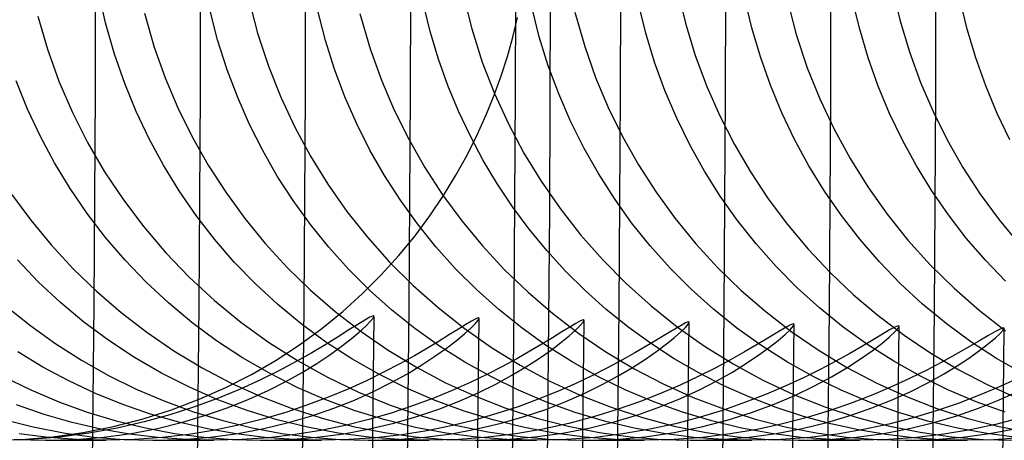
# Model space of a CAD drawing. Header units: millimetres. Extents: x -232 to 232, y -232 to 232.
# Tile 46 of 75: x 180.6 to 184.12, y -2 to -0.5. Entities that reach past the tile are written whole.
import ezdxf

# ---------------------------------------------------------------- set-up
doc = ezdxf.new("R2010")
doc.units = ezdxf.units.MM
doc.layers.add('HIDDEN', color=7, linetype='Continuous')
doc.layers.add('THICK', color=7, linetype='Continuous')

msp = doc.modelspace()

# ---------------------------------------------------------------- linework, layer by layer
at = {"layer": 'HIDDEN'}
for p, q in [((183.7175, -0.3814), (183.7452, -0.5005)), ((180.9098, -0.5111), (180.8832, -0.3927)), ((182.1858, -0.408), (182.217, -0.5329)), ((182.9508, -0.3906), (182.9797, -0.5118)), ((183.2171, -0.5294), (183.1904, -0.4166)), ((181.31, -0.5714), (181.2787, -0.4488)), ((181.4202, -0.4218), (181.4527, -0.5478)), ((181.6944, -0.5738), (181.6637, -0.4546)), ((182.0691, -0.5417), (182.0414, -0.4275)), ((182.4582, -0.5608), (182.4287, -0.4441)), ((182.8383, -0.5479), (182.8101, -0.433)), ((183.3428, -0.4265), (183.3757, -0.5531)), ((183.602, -0.5339), (183.5768, -0.4294)), ((183.9857, -0.5335), (183.9605, -0.4289)), ((180.6676, -0.4879), (180.702, -0.6052)), ((181.0491, -0.4771), (181.0838, -0.5978)), ((181.8178, -0.4773), (181.8545, -0.6043)), ((182.3636, -0.5621), (182.3808, -0.4917)), ((182.5853, -0.4732), (182.6202, -0.5955)), ((180.9418, -0.6228), (180.9098, -0.5111)), ((182.9797, -0.5118), (183.0151, -0.6276)), ((183.7452, -0.5005), (183.7793, -0.6146)), ((181.4527, -0.5478), (181.4913, -0.6654)), ((182.0989, -0.641), (182.0691, -0.5417)), ((182.217, -0.5329), (182.2548, -0.6514)), ((182.3441, -0.6315), (182.3636, -0.5621)), ((182.4904, -0.6639), (182.4582, -0.5608)), ((182.8699, -0.6514), (182.8383, -0.5479)), ((183.2474, -0.6324), (183.2171, -0.5294)), ((183.3757, -0.5531), (183.4147, -0.6711)), ((183.6325, -0.6365), (183.602, -0.5339)), ((184.0161, -0.636), (183.9857, -0.5335)), ((181.3443, -0.6789), (181.31, -0.5714)), ((181.7273, -0.6769), (181.6944, -0.5738)), ((182.6202, -0.5955), (182.6592, -0.7056)), ((180.702, -0.6052), (180.7433, -0.7196)), ((180.9782, -0.7274), (180.9418, -0.6228)), ((181.0838, -0.5978), (181.1228, -0.7074)), ((181.8545, -0.6043), (181.8946, -0.7157)), ((182.3222, -0.6999), (182.3441, -0.6315)), ((183.0151, -0.6276), (183.0562, -0.7378)), ((183.283, -0.7332), (183.2474, -0.6324)), ((183.7793, -0.6146), (183.8191, -0.7237)), ((181.4913, -0.6654), (181.5351, -0.7759)), ((182.1322, -0.7346), (182.0989, -0.641)), ((182.2548, -0.6514), (182.2984, -0.7635)), ((182.5275, -0.764), (182.4904, -0.6639)), ((182.9067, -0.7524), (182.8699, -0.6514)), ((183.6681, -0.7367), (183.6325, -0.6365)), ((184.0517, -0.7363), (184.0161, -0.636)), ((181.3816, -0.7773), (181.3443, -0.6789)), ((181.7645, -0.7752), (181.7273, -0.6769)), ((182.2972, -0.7691), (182.3222, -0.6999)), ((183.4147, -0.6711), (183.4593, -0.7825)), ((180.6317, -0.819), (180.5909, -0.7182)), ((180.7433, -0.7196), (180.7913, -0.8307)), ((181.019, -0.8272), (180.9782, -0.7274)), ((181.1228, -0.7074), (181.1679, -0.8142)), ((181.8946, -0.7157), (181.9403, -0.8226)), ((182.1699, -0.8262), (182.1322, -0.7346)), ((182.6592, -0.7056), (182.7043, -0.8128)), ((183.0562, -0.7378), (183.1025, -0.8427)), ((183.3237, -0.8316), (183.283, -0.7332)), ((183.7087, -0.8344), (183.6681, -0.7367)), ((183.8191, -0.7237), (183.864, -0.8278)), ((184.0923, -0.8339), (184.0517, -0.7363)), ((182.2687, -0.8396), (182.2972, -0.7691)), ((182.2984, -0.7635), (182.3478, -0.871)), ((182.5698, -0.8616), (182.5275, -0.764)), ((182.9486, -0.8509), (182.9067, -0.7524)), ((181.4239, -0.8733), (181.3816, -0.7773)), ((181.5351, -0.7759), (181.5852, -0.8829)), ((181.8067, -0.8713), (181.7645, -0.7752)), ((183.4593, -0.7825), (183.5103, -0.8905)), ((180.6772, -0.9163), (180.6317, -0.819)), ((180.7913, -0.8307), (180.8457, -0.9383)), ((181.0651, -0.9243), (181.019, -0.8272)), ((181.1679, -0.8142), (181.2191, -0.918)), ((181.9403, -0.8226), (181.9921, -0.9264)), ((182.212, -0.9155), (182.1699, -0.8262)), ((182.2366, -0.9108), (182.2687, -0.8396)), ((182.7043, -0.8128), (182.7555, -0.917)), ((183.1025, -0.8427), (183.1545, -0.9445)), ((183.3695, -0.9276), (183.3237, -0.8316)), ((183.7542, -0.9294), (183.7087, -0.8344)), ((183.864, -0.8278), (183.9145, -0.9288)), ((184.1378, -0.9289), (184.0923, -0.8339)), ((181.471, -0.9667), (181.4239, -0.8733)), ((181.8538, -0.9648), (181.8067, -0.8713)), ((182.3478, -0.871), (182.4034, -0.9754)), ((182.617, -0.9566), (182.5698, -0.8616)), ((182.9956, -0.9467), (182.9486, -0.8509)), ((181.5852, -0.8829), (181.6414, -0.9867)), ((182.2007, -0.9827), (182.2366, -0.9108)), ((183.5103, -0.8905), (183.5675, -0.9951)), ((180.7279, -1.0108), (180.6772, -0.9163)), ((180.8457, -0.9383), (180.9064, -1.0422)), ((181.1162, -1.0187), (181.0651, -0.9243)), ((181.2191, -0.918), (181.276, -1.0185)), ((181.9921, -0.9264), (182.0496, -1.027)), ((182.2583, -1.0025), (182.212, -0.9155)), ((182.7555, -0.917), (182.8126, -1.018)), ((183.0476, -1.0398), (182.9956, -0.9467)), ((183.1545, -0.9445), (183.2123, -1.0431)), ((183.4203, -1.0209), (183.3695, -0.9276)), ((183.8045, -1.0214), (183.7542, -0.9294)), ((183.9145, -0.9288), (183.9707, -1.0269)), ((181.523, -1.0575), (181.471, -0.9667)), ((181.9056, -1.0556), (181.8538, -0.9648)), ((182.1607, -1.0549), (182.2007, -0.9827)), ((182.4034, -0.9754), (182.4651, -1.0764)), ((182.6691, -1.0487), (182.617, -0.9566)), ((180.7835, -1.1025), (180.7279, -1.0108)), ((181.1723, -1.1101), (181.1162, -1.0187)), ((181.276, -1.0185), (181.3386, -1.1155)), ((181.6414, -0.9867), (181.7036, -1.087)), ((182.3089, -1.0869), (182.2583, -1.0025)), ((182.8126, -1.018), (182.8754, -1.1154)), ((183.5675, -0.9951), (183.6307, -1.0961)), ((180.9064, -1.0422), (180.9733, -1.1425)), ((182.0496, -1.027), (182.1129, -1.124)), ((182.7261, -1.1379), (182.6691, -1.0487)), ((183.1044, -1.1297), (183.0476, -1.0398)), ((183.2123, -1.0431), (183.2755, -1.1383)), ((183.4761, -1.1113), (183.4203, -1.0209)), ((183.8593, -1.1104), (183.8045, -1.0214)), ((183.9707, -1.0269), (184.0325, -1.1219)), ((181.5796, -1.1453), (181.523, -1.0575)), ((181.7036, -1.087), (181.7715, -1.1835)), ((181.9622, -1.1435), (181.9056, -1.0556)), ((182.1165, -1.1271), (182.1607, -1.0549)), ((182.3635, -1.1687), (182.3089, -1.0869)), ((182.4651, -1.0764), (182.5326, -1.1736)), ((180.5744, -1.1217), (180.6425, -1.2144)), ((180.8441, -1.191), (180.7835, -1.1025)), ((181.2332, -1.1983), (181.1723, -1.1101)), ((181.3386, -1.1155), (181.4066, -1.2089)), ((182.1129, -1.124), (182.1815, -1.2172)), ((182.8754, -1.1154), (182.9436, -1.2092)), ((183.5366, -1.1986), (183.4761, -1.1113)), ((183.6307, -1.0961), (183.6996, -1.193)), ((183.9187, -1.1962), (183.8593, -1.1104)), ((184.0325, -1.1219), (184.0996, -1.2136)), ((180.9733, -1.1425), (181.0461, -1.2389)), ((181.6409, -1.2301), (181.5796, -1.1453)), ((182.0234, -1.2283), (181.9622, -1.1435)), ((182.0679, -1.199), (182.1165, -1.1271)), ((182.7877, -1.2239), (182.7261, -1.1379)), ((183.166, -1.2165), (183.1044, -1.1297)), ((183.2755, -1.1383), (183.3441, -1.23)), ((180.9095, -1.2762), (180.8441, -1.191)), ((181.7715, -1.1835), (181.845, -1.276)), ((182.4222, -1.2476), (182.3635, -1.1687)), ((182.5326, -1.1736), (182.6058, -1.267)), ((183.6996, -1.193), (183.7742, -1.2858)), ((180.6425, -1.2144), (180.7158, -1.3032)), ((181.299, -1.2831), (181.2332, -1.1983)), ((181.4066, -1.2089), (181.4799, -1.2983)), ((181.7067, -1.3116), (181.6409, -1.2301)), ((182.0148, -1.2703), (182.0679, -1.199)), ((182.0892, -1.3099), (182.0234, -1.2283)), ((182.1815, -1.2172), (182.2554, -1.3065)), ((182.854, -1.3065), (182.7877, -1.2239)), ((182.9436, -1.2092), (183.0172, -1.299)), ((183.2323, -1.2999), (183.166, -1.2165)), ((183.3441, -1.23), (183.4179, -1.3178)), ((183.602, -1.2828), (183.5366, -1.1986)), ((183.9825, -1.2786), (183.9187, -1.1962)), ((184.0996, -1.2136), (184.172, -1.3016)), ((181.0461, -1.2389), (181.1247, -1.3309)), ((182.4848, -1.3236), (182.4222, -1.2476)), ((180.9797, -1.3578), (180.9095, -1.2762)), ((181.3695, -1.3643), (181.299, -1.2831)), ((181.4799, -1.2983), (181.5582, -1.3836)), ((181.845, -1.276), (181.9239, -1.3643)), ((181.9568, -1.3408), (182.0148, -1.2703)), ((182.6058, -1.267), (182.6844, -1.3561)), ((183.0172, -1.299), (183.0958, -1.3846)), ((183.3032, -1.3798), (183.2323, -1.2999)), ((183.6721, -1.3636), (183.602, -1.2828)), ((183.7742, -1.2858), (183.8541, -1.3742)), ((184.0505, -1.3576), (183.9825, -1.2786)), ((180.7158, -1.3032), (180.7941, -1.3879)), ((181.1247, -1.3309), (181.2088, -1.4184)), ((181.7771, -1.3897), (181.7067, -1.3116)), ((182.1594, -1.3881), (182.0892, -1.3099)), ((182.2554, -1.3065), (182.3344, -1.3916)), ((182.5514, -1.3965), (182.4848, -1.3236)), ((182.9248, -1.3856), (182.854, -1.3065)), ((183.4179, -1.3178), (183.4966, -1.4015)), ((180.6697, -1.4348), (180.595, -1.3569)), ((181.0546, -1.4358), (180.9797, -1.3578)), ((181.4446, -1.4418), (181.3695, -1.3643)), ((181.8942, -1.4099), (181.9568, -1.3408)), ((181.9239, -1.3643), (182.0079, -1.448)), ((182.6844, -1.3561), (182.7683, -1.4406)), ((183.7469, -1.4408), (183.6721, -1.3636)), ((184.1228, -1.4329), (184.0505, -1.3576)), ((180.7941, -1.3879), (180.8773, -1.4682)), ((181.5582, -1.3836), (181.6415, -1.4645)), ((181.8518, -1.4642), (181.7771, -1.3897)), ((182.2342, -1.4627), (182.1594, -1.3881)), ((182.3344, -1.3916), (182.4181, -1.4722)), ((182.6218, -1.4662), (182.5514, -1.3965)), ((183.0002, -1.461), (182.9248, -1.3856)), ((183.0958, -1.3846), (183.1793, -1.4657)), ((183.3787, -1.4559), (183.3032, -1.3798)), ((183.4966, -1.4015), (183.5801, -1.4809)), ((183.8541, -1.3742), (183.939, -1.4578)), ((180.7491, -1.5088), (180.6697, -1.4348)), ((181.134, -1.5098), (181.0546, -1.4358)), ((181.2088, -1.4184), (181.2982, -1.5011)), ((181.8274, -1.4765), (181.8942, -1.4099)), ((182.7683, -1.4406), (182.8571, -1.5203)), ((183.8264, -1.5141), (183.7469, -1.4408)), ((180.8773, -1.4682), (180.965, -1.544)), ((181.5243, -1.5153), (181.4446, -1.4418)), ((181.6415, -1.4645), (181.7295, -1.5409)), ((181.9309, -1.5348), (181.8518, -1.4642)), ((182.0079, -1.448), (182.0967, -1.5269)), ((182.3133, -1.5335), (182.2342, -1.4627)), ((182.4181, -1.4722), (182.5064, -1.548)), ((182.696, -1.5325), (182.6218, -1.4662)), ((183.0799, -1.5325), (183.0002, -1.461)), ((183.1793, -1.4657), (183.2675, -1.5422)), ((183.4587, -1.5281), (183.3787, -1.4559)), ((183.939, -1.4578), (184.0286, -1.5363)), ((180.8328, -1.5787), (180.7491, -1.5088)), ((181.2179, -1.5795), (181.134, -1.5098)), ((181.2982, -1.5011), (181.3927, -1.5785)), ((181.7564, -1.5406), (181.8274, -1.4765)), ((183.5801, -1.4809), (183.668, -1.5555)), ((180.5569, -1.5241), (180.6425, -1.5923)), ((180.965, -1.544), (181.0573, -1.6149)), ((181.6084, -1.5847), (181.5243, -1.5153)), ((181.6813, -1.6017), (181.7564, -1.5406)), ((181.7295, -1.5409), (181.8221, -1.6124)), ((182.0142, -1.6014), (181.9309, -1.5348)), ((182.0967, -1.5269), (182.1901, -1.6006)), ((182.3967, -1.6003), (182.3133, -1.5335)), ((182.7739, -1.5952), (182.696, -1.5325)), ((182.8571, -1.5203), (182.9506, -1.5949)), ((183.1639, -1.5999), (183.0799, -1.5325)), ((183.2675, -1.5422), (183.3603, -1.6138)), ((183.543, -1.5962), (183.4587, -1.5281)), ((183.9104, -1.5834), (183.8264, -1.5141)), ((184.0286, -1.5363), (184.1227, -1.6096)), ((180.921, -1.6441), (180.8328, -1.5787)), ((181.3061, -1.6449), (181.2179, -1.5795)), ((181.3927, -1.5785), (181.4917, -1.6502)), ((181.8356, -1.5711), (181.8105, -1.5866)), ((181.8537, -1.5609), (181.8356, -1.5711)), ((181.8384, -1.5935), (181.8549, -1.5769)), ((181.8647, -1.5565), (181.8537, -1.5609)), ((181.8549, -1.5769), (181.8649, -1.5649)), ((181.8683, -1.558), (181.8647, -1.5565)), ((181.8649, -1.5649), (181.8683, -1.558)), ((182.2164, -1.5748), (182.1957, -1.5871)), ((182.2313, -1.5669), (182.2164, -1.5748)), ((182.2299, -1.5839), (182.2399, -1.572)), ((182.2403, -1.5637), (182.2313, -1.5669)), ((182.2399, -1.572), (182.2433, -1.5652)), ((182.2433, -1.5652), (182.2403, -1.5637)), ((182.5064, -1.548), (182.5991, -1.6188)), ((182.6053, -1.5745), (182.5891, -1.5831)), ((182.6046, -1.591), (182.6148, -1.5792)), ((182.615, -1.5709), (182.6053, -1.5745)), ((182.6148, -1.5792), (182.6182, -1.5724)), ((182.6182, -1.5724), (182.615, -1.5709)), ((182.9802, -1.5816), (182.9641, -1.5901)), ((182.99, -1.578), (182.9802, -1.5816)), ((182.9898, -1.5861), (182.9932, -1.5795)), ((182.9932, -1.5795), (182.99, -1.578)), ((183.668, -1.5555), (183.7601, -1.6251)), ((180.6425, -1.5923), (180.7318, -1.6558)), ((181.0573, -1.6149), (181.1539, -1.6808)), ((181.602, -1.6596), (181.6813, -1.6017)), ((181.6967, -1.6495), (181.6084, -1.5847)), ((181.7787, -1.6066), (181.7405, -1.6307)), ((181.8105, -1.5866), (181.7787, -1.6066)), ((181.7865, -1.6385), (181.8156, -1.6142)), ((181.8156, -1.6142), (181.8384, -1.5935)), ((181.8221, -1.6124), (181.919, -1.6788)), ((182.1016, -1.6638), (182.0142, -1.6014)), ((182.1694, -1.6034), (182.1378, -1.6232)), ((182.1957, -1.5871), (182.1694, -1.6034)), ((182.1901, -1.6006), (182.2879, -1.669)), ((182.1906, -1.6208), (182.2134, -1.6003)), ((182.2134, -1.6003), (182.2299, -1.5839)), ((182.4842, -1.6629), (182.3967, -1.6003)), ((182.5386, -1.6137), (182.5053, -1.6342)), ((182.5667, -1.5964), (182.5386, -1.6137)), ((182.5648, -1.6279), (182.5879, -1.6075)), ((182.5891, -1.5831), (182.5667, -1.5964)), ((182.5879, -1.6075), (182.6046, -1.591)), ((182.8554, -1.6542), (182.7739, -1.5952)), ((182.9417, -1.6032), (182.9137, -1.6202)), ((182.9412, -1.6331), (182.9637, -1.6133)), ((182.9641, -1.5901), (182.9417, -1.6032)), ((182.9506, -1.5949), (183.0485, -1.664)), ((182.9637, -1.6133), (182.98, -1.5975)), ((182.98, -1.5975), (182.9898, -1.5861)), ((183.2521, -1.6629), (183.1639, -1.5999)), ((183.3073, -1.6155), (183.2744, -1.6353)), ((183.3336, -1.6), (183.3073, -1.6155)), ((183.3528, -1.5897), (183.3336, -1.6)), ((183.3359, -1.6224), (183.3537, -1.6055)), ((183.3643, -1.5852), (183.3528, -1.5897)), ((183.3537, -1.6055), (183.3645, -1.5934)), ((183.3603, -1.6138), (183.4574, -1.6802)), ((183.3681, -1.5865), (183.3643, -1.5852)), ((183.3645, -1.5934), (183.3681, -1.5865)), ((183.6315, -1.6598), (183.543, -1.5962)), ((183.7089, -1.6066), (183.6828, -1.6218)), ((183.7077, -1.6317), (183.7272, -1.6137)), ((183.7279, -1.5965), (183.7089, -1.6066)), ((183.7272, -1.6137), (183.7391, -1.6007)), ((183.7393, -1.5921), (183.7279, -1.5965)), ((183.7391, -1.6007), (183.7431, -1.5934)), ((183.7431, -1.5934), (183.7393, -1.5921)), ((183.9987, -1.6484), (183.9104, -1.5834)), ((184.0845, -1.6129), (184.0589, -1.6276)), ((184.1031, -1.6032), (184.0845, -1.6129)), ((184.1143, -1.5989), (184.1031, -1.6032)), ((184.1038, -1.6186), (184.1145, -1.6069)), ((184.118, -1.6003), (184.1143, -1.5989)), ((184.1145, -1.6069), (184.118, -1.6003)), ((181.0134, -1.7048), (180.921, -1.6441)), ((181.3985, -1.7056), (181.3061, -1.6449)), ((181.4917, -1.6502), (181.5948, -1.7159)), ((181.7405, -1.6307), (181.6962, -1.6579)), ((181.7893, -1.7098), (181.6967, -1.6495)), ((181.7514, -1.6657), (181.7865, -1.6385)), ((182.1009, -1.646), (182.059, -1.6712)), ((182.1378, -1.6232), (182.1009, -1.646)), ((182.1266, -1.6715), (182.1616, -1.6447)), ((182.1616, -1.6447), (182.1906, -1.6208)), ((182.5053, -1.6342), (182.4671, -1.6574)), ((182.5003, -1.6784), (182.5355, -1.6518)), ((182.5355, -1.6518), (182.5648, -1.6279)), ((182.5991, -1.6188), (182.696, -1.6845)), ((182.8805, -1.6404), (182.8423, -1.6634)), ((182.9137, -1.6202), (182.8805, -1.6404)), ((182.9125, -1.6563), (182.9412, -1.6331)), ((183.2744, -1.6353), (183.2354, -1.6587)), ((183.2798, -1.6683), (183.3112, -1.6436)), ((183.3112, -1.6436), (183.3359, -1.6224)), ((183.6501, -1.6412), (183.6114, -1.6642)), ((183.6828, -1.6218), (183.6501, -1.6412)), ((183.6806, -1.6543), (183.7077, -1.6317)), ((183.7601, -1.6251), (183.8561, -1.6895)), ((184.0267, -1.6465), (183.9885, -1.6689)), ((184.0908, -1.7083), (183.9987, -1.6484)), ((184.0589, -1.6276), (184.0267, -1.6465)), ((184.062, -1.6553), (184.0863, -1.6349)), ((184.0863, -1.6349), (184.1038, -1.6186)), ((180.6863, -1.7387), (180.5972, -1.6845)), ((180.7318, -1.6558), (180.8245, -1.7146)), ((181.1539, -1.6808), (181.2545, -1.7413)), ((181.5186, -1.7142), (181.602, -1.6596)), ((181.6962, -1.6579), (181.6459, -1.6877)), ((181.7104, -1.6951), (181.7514, -1.6657)), ((181.919, -1.6788), (182.0199, -1.7397)), ((182.059, -1.6712), (182.0122, -1.6983)), ((182.0858, -1.7005), (182.1266, -1.6715)), ((182.1929, -1.7216), (182.1016, -1.6638)), ((182.2879, -1.669), (182.3899, -1.7318)), ((182.4244, -1.6827), (182.3776, -1.7093)), ((182.4671, -1.6574), (182.4244, -1.6827)), ((182.4594, -1.707), (182.5003, -1.6784)), ((182.5754, -1.7207), (182.4842, -1.6629)), ((182.696, -1.6845), (182.7968, -1.7447)), ((182.8423, -1.6634), (182.7995, -1.6884)), ((182.8374, -1.7105), (182.8778, -1.6823)), ((182.94, -1.709), (182.8554, -1.6542)), ((182.8778, -1.6823), (182.9125, -1.6563)), ((183.0485, -1.664), (183.1506, -1.7275)), ((183.1906, -1.6849), (183.1405, -1.7131)), ((183.2354, -1.6587), (183.1906, -1.6849)), ((183.242, -1.6958), (183.2798, -1.6683)), ((183.3437, -1.7209), (183.2521, -1.6629)), ((183.4574, -1.6802), (183.5585, -1.7411)), ((183.6114, -1.6642), (183.5669, -1.6899)), ((183.6045, -1.7099), (183.6461, -1.6807)), ((183.7234, -1.7184), (183.6315, -1.6598)), ((183.6461, -1.6807), (183.6806, -1.6543)), ((183.9885, -1.6689), (183.9445, -1.6941)), ((183.9939, -1.7057), (184.0311, -1.6791)), ((184.0311, -1.6791), (184.062, -1.6553)), ((180.8245, -1.7146), (180.9203, -1.7685)), ((181.1096, -1.7606), (181.0134, -1.7048)), ((181.4948, -1.7612), (181.3985, -1.7056)), ((181.431, -1.765), (181.5186, -1.7142)), ((181.5898, -1.7193), (181.5279, -1.7521)), ((181.6459, -1.6877), (181.5898, -1.7193)), ((181.5948, -1.7159), (181.7018, -1.7754)), ((181.6636, -1.7262), (181.7104, -1.6951)), ((181.8853, -1.7647), (181.7893, -1.7098)), ((182.0122, -1.6983), (181.9606, -1.7269)), ((182.0393, -1.7311), (182.0858, -1.7005)), ((182.2872, -1.7742), (182.1929, -1.7216)), ((182.3776, -1.7093), (182.3266, -1.737)), ((182.4128, -1.7372), (182.4594, -1.707)), ((182.6697, -1.7734), (182.5754, -1.7207)), ((182.7525, -1.7148), (182.7016, -1.7421)), ((182.7995, -1.6884), (182.7525, -1.7148)), ((182.7913, -1.7401), (182.8374, -1.7105)), ((183.0273, -1.7594), (182.94, -1.709)), ((183.1405, -1.7131), (183.0855, -1.7425)), ((183.1979, -1.7254), (183.242, -1.6958)), ((183.4385, -1.7738), (183.3437, -1.7209)), ((183.5172, -1.7176), (183.4627, -1.7465)), ((183.5669, -1.6899), (183.5172, -1.7176)), ((183.556, -1.7413), (183.6045, -1.7099)), ((183.8186, -1.7718), (183.7234, -1.7184)), ((183.8952, -1.7213), (183.8411, -1.7498)), ((183.8561, -1.6895), (183.9559, -1.7486)), ((183.9445, -1.6941), (183.8952, -1.7213)), ((183.9504, -1.7343), (183.9939, -1.7057)), ((184.1864, -1.7632), (184.0908, -1.7083)), ((180.7789, -1.7884), (180.6863, -1.7387)), ((181.2545, -1.7413), (181.3581, -1.7958)), ((181.5279, -1.7521), (181.4606, -1.7853)), ((181.6112, -1.7582), (181.6636, -1.7262)), ((181.9043, -1.7563), (181.8434, -1.7862)), ((181.9606, -1.7269), (181.9043, -1.7563)), ((181.9871, -1.7626), (182.0393, -1.7311)), ((182.0199, -1.7397), (182.1237, -1.7945)), ((182.3266, -1.737), (182.271, -1.7654)), ((182.3607, -1.7682), (182.4128, -1.7372)), ((182.3899, -1.7318), (182.4958, -1.7886)), ((182.7016, -1.7421), (182.6462, -1.7701)), ((182.7397, -1.7707), (182.7913, -1.7401)), ((182.7968, -1.7447), (182.9008, -1.799)), ((183.0855, -1.7425), (183.0257, -1.7727)), ((183.0915, -1.7882), (183.1477, -1.7565)), ((183.1477, -1.7565), (183.1979, -1.7254)), ((183.1506, -1.7275), (183.2566, -1.785)), ((183.4627, -1.7465), (183.4033, -1.7761)), ((183.5007, -1.7739), (183.556, -1.7413)), ((183.5585, -1.7411), (183.6626, -1.7959)), ((183.8411, -1.7498), (183.7822, -1.7789)), ((183.901, -1.7643), (183.9504, -1.7343)), ((183.9559, -1.7486), (184.0591, -1.802)), ((180.5446, -1.7728), (180.6426, -1.8206)), ((180.874, -1.833), (180.7789, -1.7884)), ((180.9203, -1.7685), (181.0192, -1.8172)), ((181.2089, -1.8107), (181.1096, -1.7606)), ((181.3396, -1.8117), (181.431, -1.765)), ((181.4606, -1.7853), (181.3879, -1.8183)), ((181.4898, -1.8227), (181.5532, -1.7906)), ((181.5941, -1.8113), (181.4948, -1.7612)), ((181.5532, -1.7906), (181.6112, -1.7582)), ((181.7018, -1.7754), (181.8124, -1.8285)), ((181.8434, -1.7862), (181.778, -1.8159)), ((181.9842, -1.8141), (181.8853, -1.7647)), ((181.9294, -1.7944), (181.9871, -1.7626)), ((182.271, -1.7654), (182.2111, -1.7941)), ((182.3844, -1.8216), (182.2872, -1.7742)), ((182.3031, -1.7995), (182.3607, -1.7682)), ((182.4958, -1.7886), (182.6042, -1.8389)), ((182.6462, -1.7701), (182.5865, -1.7983)), ((182.7669, -1.8209), (182.6697, -1.7734)), ((182.6828, -1.8015), (182.7397, -1.7707)), ((183.0257, -1.7727), (182.9607, -1.8031)), ((183.1172, -1.8052), (183.0273, -1.7594)), ((183.0296, -1.8199), (183.0915, -1.7882)), ((183.2566, -1.785), (183.3658, -1.8361)), ((183.4033, -1.7761), (183.3387, -1.806)), ((183.5363, -1.8215), (183.4385, -1.7738)), ((183.4388, -1.807), (183.5007, -1.7739)), ((183.7822, -1.7789), (183.7182, -1.8083)), ((183.9167, -1.8199), (183.8186, -1.7718)), ((183.8457, -1.7949), (183.901, -1.7643)), ((184.1586, -1.7828), (184.0949, -1.8118)), ((180.6426, -1.8206), (180.7428, -1.8629)), ((181.0192, -1.8172), (181.1209, -1.8606)), ((181.3109, -1.8552), (181.2089, -1.8107)), ((181.2444, -1.8539), (181.3396, -1.8117)), ((181.3879, -1.8183), (181.31, -1.8504)), ((181.3581, -1.7958), (181.4642, -1.844)), ((181.4211, -1.8538), (181.4898, -1.8227)), ((181.6961, -1.8557), (181.5941, -1.8113)), ((181.778, -1.8159), (181.7083, -1.8449)), ((181.7981, -1.8566), (181.8664, -1.826)), ((181.8664, -1.826), (181.9294, -1.7944)), ((182.0859, -1.858), (181.9842, -1.8141)), ((182.1468, -1.8227), (182.0784, -1.8506)), ((182.1237, -1.7945), (182.2301, -1.8431)), ((182.2111, -1.7941), (182.1468, -1.8227)), ((182.2402, -1.8305), (182.3031, -1.7995)), ((182.4843, -1.8637), (182.3844, -1.8216)), ((182.5226, -1.8264), (182.4545, -1.8539)), ((182.5865, -1.7983), (182.5226, -1.8264)), ((182.6206, -1.832), (182.6828, -1.8015)), ((182.867, -1.8631), (182.7669, -1.8209)), ((182.9607, -1.8031), (182.8906, -1.8333)), ((182.9008, -1.799), (183.0071, -1.8469)), ((182.9618, -1.851), (183.0296, -1.8199)), ((183.2095, -1.8464), (183.1172, -1.8052)), ((183.3387, -1.806), (183.2692, -1.8357)), ((183.3707, -1.8398), (183.4388, -1.807)), ((183.6368, -1.8638), (183.5363, -1.8215)), ((183.7182, -1.8083), (183.6493, -1.8376)), ((183.6626, -1.7959), (183.7691, -1.8444)), ((183.718, -1.8557), (183.7847, -1.8256)), ((183.7847, -1.8256), (183.8457, -1.7949)), ((184.0178, -1.8626), (183.9167, -1.8199)), ((184.0949, -1.8118), (184.0264, -1.8406)), ((184.0591, -1.802), (184.1649, -1.8493)), ((184.0978, -1.8572), (184.164, -1.8275)), ((180.9713, -1.8725), (180.874, -1.833)), ((181.1209, -1.8606), (181.2242, -1.8982)), ((181.1457, -1.8914), (181.2444, -1.8539)), ((181.31, -1.8504), (181.2272, -1.8809)), ((181.4156, -1.894), (181.3109, -1.8552)), ((181.3472, -1.8834), (181.4211, -1.8538)), ((181.4642, -1.844), (181.5725, -1.8859)), ((181.7083, -1.8449), (181.6344, -1.8729)), ((181.8008, -1.8944), (181.6961, -1.8557)), ((181.7247, -1.8857), (181.7981, -1.8566)), ((181.8124, -1.8285), (181.9261, -1.8749)), ((182.0784, -1.8506), (182.006, -1.8775)), ((182.1902, -1.8962), (182.0859, -1.858)), ((182.0991, -1.889), (182.1722, -1.8605)), ((182.1722, -1.8605), (182.2402, -1.8305)), ((182.2301, -1.8431), (182.3388, -1.8853)), ((182.4545, -1.8539), (182.3825, -1.8802)), ((182.481, -1.8897), (182.5533, -1.8616)), ((182.5533, -1.8616), (182.6206, -1.832)), ((182.6042, -1.8389), (182.7147, -1.8824)), ((182.8158, -1.8626), (182.7362, -1.8906)), ((182.8906, -1.8333), (182.8158, -1.8626)), ((182.8884, -1.8808), (182.9618, -1.851)), ((183.0071, -1.8469), (183.1153, -1.8883)), ((183.2692, -1.8357), (183.1948, -1.8646)), ((183.3041, -1.883), (183.2095, -1.8464)), ((183.2962, -1.8714), (183.3707, -1.8398)), ((183.3658, -1.8361), (183.477, -1.8804)), ((183.6493, -1.8376), (183.5756, -1.866)), ((183.6458, -1.8845), (183.718, -1.8557)), ((183.7691, -1.8444), (183.8778, -1.8864)), ((184.0264, -1.8406), (183.9532, -1.8686)), ((184.1214, -1.8998), (184.0178, -1.8626)), ((184.0261, -1.8857), (184.0978, -1.8572)), ((180.6905, -1.908), (180.5914, -1.874)), ((180.7428, -1.8629), (180.8446, -1.8996)), ((181.0706, -1.9068), (180.9713, -1.8725)), ((181.0435, -1.9239), (181.1457, -1.8914)), ((181.2272, -1.8809), (181.1397, -1.9092)), ((181.2681, -1.9109), (181.3472, -1.8834)), ((181.5226, -1.9269), (181.4156, -1.894)), ((181.6344, -1.8729), (181.5565, -1.8992)), ((181.5725, -1.8859), (181.6828, -1.9215)), ((181.6463, -1.9127), (181.7247, -1.8857)), ((181.9077, -1.9272), (181.8008, -1.8944)), ((181.9261, -1.8749), (182.0413, -1.9139)), ((182.006, -1.8775), (181.9295, -1.9028)), ((182.0212, -1.9155), (182.0991, -1.889)), ((182.2969, -1.9286), (182.1902, -1.8962)), ((182.3825, -1.8802), (182.3065, -1.905)), ((182.3388, -1.8853), (182.4496, -1.9211)), ((182.4038, -1.9157), (182.481, -1.8897)), ((182.5868, -1.9003), (182.4843, -1.8637)), ((182.7362, -1.8906), (182.652, -1.9166)), ((182.7147, -1.8824), (182.8268, -1.9192)), ((182.8095, -1.9087), (182.8884, -1.8808)), ((182.9696, -1.8999), (182.867, -1.8631)), ((183.1158, -1.8922), (183.0322, -1.9178)), ((183.1153, -1.8883), (183.2251, -1.9233)), ((183.1948, -1.8646), (183.1158, -1.8922)), ((183.2157, -1.9012), (183.2962, -1.8714)), ((183.4008, -1.9147), (183.3041, -1.883)), ((183.4971, -1.8932), (183.4142, -1.9185)), ((183.477, -1.8804), (183.5898, -1.9177)), ((183.5756, -1.866), (183.4971, -1.8932)), ((183.5681, -1.9115), (183.6458, -1.8845)), ((183.7399, -1.9006), (183.6368, -1.8638)), ((183.8753, -1.8952), (183.7929, -1.92)), ((183.9532, -1.8686), (183.8753, -1.8952)), ((183.8778, -1.8864), (183.9883, -1.922)), ((183.949, -1.9124), (184.0261, -1.8857)), ((180.5422, -1.9247), (180.651, -1.9524)), ((180.7912, -1.9367), (180.6905, -1.908)), ((180.8446, -1.8996), (180.9478, -1.9307)), ((180.938, -1.951), (181.0435, -1.9239)), ((180.9478, -1.9307), (181.0521, -1.9561)), ((181.1397, -1.9092), (181.0476, -1.9347)), ((181.1716, -1.9357), (181.0706, -1.9068)), ((181.184, -1.9358), (181.2681, -1.9109)), ((181.2242, -1.8982), (181.3286, -1.9299)), ((181.3286, -1.9299), (181.4337, -1.9556)), ((181.4746, -1.9234), (181.3891, -1.945)), ((181.5565, -1.8992), (181.4746, -1.9234)), ((181.6313, -1.9537), (181.5226, -1.9269)), ((181.5629, -1.9371), (181.6463, -1.9127)), ((181.6828, -1.9215), (181.7943, -1.9504)), ((181.8493, -1.9261), (181.7654, -1.9469)), ((181.9295, -1.9028), (181.8493, -1.9261)), ((182.0163, -1.9539), (181.9077, -1.9272)), ((181.9387, -1.9392), (182.0212, -1.9155)), ((182.0413, -1.9139), (182.1575, -1.9455)), ((182.2269, -1.9279), (182.1436, -1.9483)), ((182.3065, -1.905), (182.2269, -1.9279)), ((182.4048, -1.9549), (182.2969, -1.9286)), ((182.3219, -1.9393), (182.4038, -1.9157)), ((182.4496, -1.9211), (182.5615, -1.9502)), ((182.652, -1.9166), (182.5635, -1.94)), ((182.6915, -1.9314), (182.5868, -1.9003)), ((182.7971, -1.9566), (182.6915, -1.9314)), ((182.7252, -1.9341), (182.8095, -1.9087)), ((182.8268, -1.9192), (182.9402, -1.9491)), ((183.0322, -1.9178), (182.9443, -1.9409)), ((183.0745, -1.9311), (182.9696, -1.8999)), ((183.0369, -1.9522), (183.1292, -1.9283)), ((183.1803, -1.9564), (183.0745, -1.9311)), ((183.1292, -1.9283), (183.2157, -1.9012)), ((183.2251, -1.9233), (183.3359, -1.9517)), ((183.4142, -1.9185), (183.3269, -1.9413)), ((183.4988, -1.9414), (183.4008, -1.9147)), ((183.4852, -1.9361), (183.5681, -1.9115)), ((183.5898, -1.9177), (183.7038, -1.948)), ((183.7929, -1.92), (183.7063, -1.9424)), ((183.845, -1.9317), (183.7399, -1.9006)), ((183.9507, -1.9569), (183.845, -1.9317)), ((183.8667, -1.9366), (183.949, -1.9124)), ((183.9883, -1.922), (184.0997, -1.9508)), ((184.1725, -1.9214), (184.0865, -1.9434)), ((180.651, -1.9524), (180.7599, -1.9736)), ((180.8931, -1.96), (180.7912, -1.9367)), ((180.8304, -1.9724), (180.938, -1.951)), ((180.9512, -1.9567), (180.8507, -1.9749)), ((180.9951, -1.9778), (180.8931, -1.96)), ((181.0476, -1.9347), (180.9512, -1.9567)), ((181.0013, -1.9753), (181.095, -1.9574)), ((181.0521, -1.9561), (181.1564, -1.9756)), ((181.095, -1.9574), (181.184, -1.9358)), ((181.274, -1.9593), (181.1716, -1.9357)), ((181.3, -1.9637), (181.2075, -1.979)), ((181.3765, -1.9774), (181.274, -1.9593)), ((181.3891, -1.945), (181.3, -1.9637)), ((181.3819, -1.9758), (181.4747, -1.9583)), ((181.4337, -1.9556), (181.539, -1.9754)), ((181.4747, -1.9583), (181.5629, -1.9371)), ((181.6779, -1.9649), (181.5872, -1.9796)), ((181.7404, -1.9743), (181.6313, -1.9537)), ((181.7654, -1.9469), (181.6779, -1.9649)), ((181.7604, -1.9766), (181.8517, -1.9597)), ((181.7943, -1.9504), (181.9054, -1.9725)), ((181.8517, -1.9597), (181.9387, -1.9392)), ((182.057, -1.9659), (181.9672, -1.9802)), ((182.1252, -1.9744), (182.0163, -1.9539)), ((182.1436, -1.9483), (182.057, -1.9659)), ((182.1443, -1.9766), (182.2354, -1.9597)), ((182.1575, -1.9455), (182.2741, -1.9699)), ((182.2354, -1.9597), (182.3219, -1.9393)), ((182.4707, -1.9603), (182.3743, -1.9769)), ((182.513, -1.975), (182.4048, -1.9549)), ((182.5635, -1.94), (182.4707, -1.9603)), ((182.5411, -1.9745), (182.6356, -1.9562)), ((182.5615, -1.9502), (182.673, -1.9725)), ((182.6356, -1.9562), (182.7252, -1.9341)), ((182.8522, -1.9609), (182.7564, -1.9772)), ((182.9032, -1.9759), (182.7971, -1.9566)), ((182.9443, -1.9409), (182.8522, -1.9609)), ((182.9391, -1.972), (183.0369, -1.9522)), ((182.9402, -1.9491), (183.0534, -1.9719)), ((183.2354, -1.9611), (183.1401, -1.9773)), ((183.2866, -1.9758), (183.1803, -1.9564)), ((183.3269, -1.9413), (183.2354, -1.9611)), ((183.3042, -1.9752), (183.3971, -1.9575)), ((183.3359, -1.9517), (183.4462, -1.9734)), ((183.3971, -1.9575), (183.4852, -1.9361)), ((183.5971, -1.963), (183.4988, -1.9414)), ((183.6155, -1.9619), (183.5211, -1.9778)), ((183.6956, -1.9795), (183.5971, -1.963)), ((183.7063, -1.9424), (183.6155, -1.9619)), ((183.6871, -1.9753), (183.7793, -1.9578)), ((183.7038, -1.948), (183.8179, -1.9713)), ((183.7793, -1.9578), (183.8667, -1.9366)), ((183.9964, -1.9625), (183.9027, -1.9782)), ((184.0568, -1.9761), (183.9507, -1.9569)), ((184.0865, -1.9434), (183.9964, -1.9625)), ((184.0651, -1.9763), (184.1556, -1.9594)), ((184.0997, -1.9508), (184.2107, -1.9728)), ((180.4994, -2), (180.6108, -1.9969)), ((180.6383, -1.9971), (180.5278, -2)), ((180.5913, -1.9972), (180.6953, -2)), ((180.7058, -1.9897), (180.6014, -1.9764)), ((180.6108, -1.9969), (180.7213, -1.9877)), ((180.7463, -1.9885), (180.6383, -1.9971)), ((180.6951, -2), (180.9119, -2)), ((180.6953, -2), (180.8012, -1.9971)), ((180.8097, -1.9975), (180.7058, -1.9897)), ((180.7213, -1.9877), (180.8304, -1.9724)), ((180.8507, -1.9749), (180.7463, -1.9885)), ((180.7599, -1.9736), (180.8682, -1.9885)), ((180.8012, -1.9971), (180.9032, -1.9886)), ((180.9122, -2), (180.8097, -1.9975)), ((180.8682, -1.9885), (180.975, -1.9972)), ((180.9032, -1.9886), (181.0013, -1.9753)), ((181.013, -1.9975), (180.9122, -2)), ((180.975, -1.9972), (181.0795, -2)), ((181.0967, -1.9903), (180.9951, -1.9778)), ((181.1117, -1.9904), (181.013, -1.9975)), ((181.079, -2), (181.2961, -2)), ((181.0795, -2), (181.1841, -1.9971)), ((181.1976, -1.9977), (181.0967, -1.9903)), ((181.2075, -1.979), (181.1117, -1.9904)), ((181.1564, -1.9756), (181.2601, -1.9893)), ((181.1841, -1.9971), (181.2849, -1.9889)), ((181.2968, -2), (181.1976, -1.9977)), ((181.2601, -1.9893), (181.3628, -1.9974)), ((181.2849, -1.9889), (181.3819, -1.9758)), ((181.3961, -1.9976), (181.2968, -2)), ((181.3628, -1.9974), (181.4634, -2)), ((181.4788, -1.9901), (181.3765, -1.9774)), ((181.4932, -1.9907), (181.3961, -1.9976)), ((181.4628, -2), (181.6803, -2)), ((181.4634, -2), (181.5657, -1.9972)), ((181.5805, -1.9976), (181.4788, -1.9901)), ((181.5872, -1.9796), (181.4932, -1.9907)), ((181.539, -1.9754), (181.6434, -1.9893)), ((181.5657, -1.9972), (181.665, -1.9893)), ((181.6806, -2), (181.5805, -1.9976)), ((181.6434, -1.9893), (181.7464, -1.9974)), ((181.665, -1.9893), (181.7604, -1.9766)), ((181.7786, -1.9977), (181.6806, -2)), ((181.8495, -1.9888), (181.7404, -1.9743)), ((181.7464, -1.9974), (181.8475, -2)), ((181.8743, -1.9909), (181.7786, -1.9977)), ((181.8467, -2), (182.0645, -2)), ((181.8475, -2), (181.9499, -1.9972)), ((181.9579, -1.9973), (181.8495, -1.9888)), ((181.9672, -1.9802), (181.8743, -1.9909)), ((181.9054, -1.9725), (182.0158, -1.988)), ((181.9499, -1.9972), (182.049, -1.9892)), ((182.0648, -2), (181.9579, -1.9973)), ((182.0158, -1.988), (182.1246, -1.9971)), ((182.049, -1.9892), (182.1443, -1.9766)), ((182.171, -1.9973), (182.0648, -2)), ((182.1246, -1.9971), (182.2309, -2)), ((182.2342, -1.9888), (182.1252, -1.9744)), ((182.2743, -1.9894), (182.171, -1.9973)), ((182.2305, -2), (182.4487, -2)), ((182.2309, -2), (182.3385, -1.997)), ((182.3424, -1.9973), (182.2342, -1.9888)), ((182.2741, -1.9699), (182.3899, -1.9869)), ((182.3743, -1.9769), (182.2743, -1.9894)), ((182.3385, -1.997), (182.442, -1.9882)), ((182.449, -2), (182.3424, -1.9973)), ((182.3899, -1.9869), (182.5038, -1.9968)), ((182.442, -1.9882), (182.5411, -1.9745)), ((182.5545, -1.9973), (182.449, -2)), ((182.5038, -1.9968), (182.6152, -2)), ((182.6212, -1.9891), (182.513, -1.975)), ((182.6571, -1.9896), (182.5545, -1.9973)), ((182.6144, -2), (182.8329, -2)), ((182.6152, -2), (182.7276, -1.9966)), ((182.7285, -1.9974), (182.6212, -1.9891)), ((182.7564, -1.9772), (182.6571, -1.9896)), ((182.673, -1.9725), (182.7838, -1.9881)), ((182.7276, -1.9966), (182.8358, -1.9871)), ((182.8341, -2), (182.7285, -1.9974)), ((182.7838, -1.9881), (182.893, -1.9971)), ((182.9392, -1.9973), (182.8341, -2)), ((182.8358, -1.9871), (182.9391, -1.972)), ((182.893, -1.9971), (182.9996, -2)), ((183.0093, -1.9895), (182.9032, -1.9759)), ((183.0413, -1.9896), (182.9392, -1.9973)), ((182.9982, -2), (183.217, -2)), ((182.9996, -2), (183.1052, -1.997)), ((183.1145, -1.9975), (183.0093, -1.9895)), ((183.1401, -1.9773), (183.0413, -1.9896)), ((183.0534, -1.9719), (183.1655, -1.9878)), ((183.1052, -1.997), (183.2068, -1.9885)), ((183.2182, -2), (183.1145, -1.9975)), ((183.1655, -1.9878), (183.276, -1.9971)), ((183.2068, -1.9885), (183.3042, -1.9752)), ((183.3222, -1.9973), (183.2182, -2)), ((183.276, -1.9971), (183.3837, -2)), ((183.393, -1.9895), (183.2866, -1.9758)), ((183.4232, -1.9898), (183.3222, -1.9973)), ((183.3821, -2), (183.6012, -2)), ((183.3837, -2), (183.4889, -1.997)), ((183.4984, -1.9974), (183.393, -1.9895)), ((183.5211, -1.9778), (183.4232, -1.9898)), ((183.4462, -1.9734), (183.5553, -1.9885)), ((183.4889, -1.997), (183.5902, -1.9886)), ((183.6024, -2), (183.4984, -1.9974)), ((183.5553, -1.9885), (183.6628, -1.9972)), ((183.5902, -1.9886), (183.6871, -1.9753)), ((183.7054, -1.9974), (183.6024, -2)), ((183.6628, -1.9972), (183.7675, -2)), ((183.794, -1.9911), (183.6956, -1.9795)), ((183.8056, -1.99), (183.7054, -1.9974)), ((183.7659, -2), (183.9855, -2)), ((183.7675, -2), (183.8707, -1.9971)), ((183.8911, -1.9979), (183.794, -1.9911)), ((183.9027, -1.9782), (183.8056, -1.99)), ((183.8179, -1.9713), (183.9309, -1.9875)), ((183.8707, -1.9971), (183.9701, -1.989)), ((183.9868, -2), (183.8911, -1.9979)), ((183.9309, -1.9875), (184.0423, -1.997)), ((183.9701, -1.989), (184.0651, -1.9763)), ((184.0812, -1.9978), (183.9868, -2)), ((184.0423, -1.997), (184.151, -2)), ((184.1628, -1.9896), (184.0568, -1.9761)), ((184.173, -1.9916), (184.0812, -1.9978))]:
    msp.add_line(p, q, dxfattribs=at)
for radius, start, end in [(182.5, 180.00002, 0), (181.875, 270.490814, 359.509204), (182.25, 270.492075, 359.507944), (182.625, 270.493335, 359.506683), (183, 270.494539, 359.50548), (183.375, 270.495685, 359.504277), (183.75, 270.49683, 359.503131), (184.125, 270.497976, 359.502042), (184.5, 270.499065, 359.500954), (184.875, 270.500096, 359.499865), (185.25, 270.501128, 359.498834), (185.625, 270.502159, 359.49786), (186.375, 270.50405, 359.495912), (186.75, 270.504966, 359.494995), (187.125, 270.505883, 359.494136), (187.5, 270.506743, 359.493276), (187.875, 270.507602, 359.492417), (188.25, 270.508404, 359.491615), (188.625, 270.509206, 359.490812)]:
    msp.add_arc((0, 0), radius, start, end, dxfattribs=at)
at = {"layer": 'THICK'}
for radius, start, end in [(184.625, 179.99998, 0), (184.25, 179.99998, 0), (183.875, 179.99998, 0), (183.5, 179.99998, 0), (183.125, 179.99998, 0), (182.75, 179.99998, 0), (182.375, 179.99998, 0), (182, 179.99998, 0), (181.625, 179.99998, 0), (181.25, 179.99998, 0), (180.875, 179.99998, 0), (186, 270.184053, 359.815909)]:
    msp.add_arc((0, 0), radius, start, end, dxfattribs=at)

doc.saveas('drawing.dxf')
